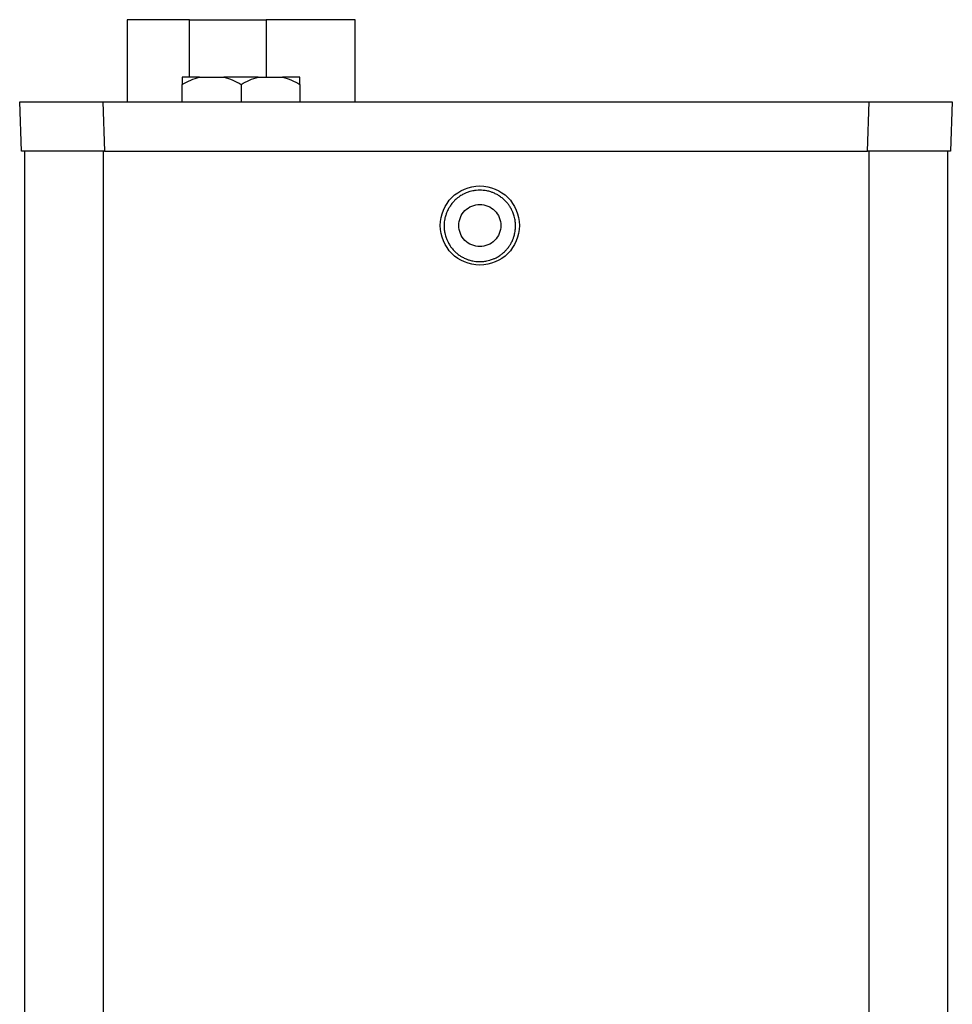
# Model space of a CAD drawing. Header units: inches. Extents: x 2.2 to 32.5, y 1.8 to 20.5.
# Tile 2 of 9: x 3.1 to 4.6, y 13.2 to 14.8. Entities that reach past the tile are written whole.
import ezdxf

# ---------------------------------------------------------------- set-up
doc = ezdxf.new("R2010")
doc.units = ezdxf.units.IN
doc.header["$LTSCALE"] = 2
doc.header["$MEASUREMENT"] = 0

msp = doc.modelspace()

# ---------------------------------------------------------------- linework, layer by layer
at = {"color": 7, "linetype": 'Continuous', "lineweight": 25}
for p, q in [((3.2916, 14.7636), (3.2916, 14.6329)), ((3.3911, 14.7636), (3.2916, 14.7636)), ((3.3911, 14.7636), (3.5131, 14.7636)), ((3.6544, 14.7636), (3.5131, 14.7636)), ((3.6544, 14.6329), (3.6544, 14.7636)), ((3.4069, 14.6723), (3.3795, 14.6723)), ((3.4069, 14.6723), (3.4457, 14.6723)), ((3.5004, 14.6723), (3.4457, 14.6723)), ((3.5004, 14.6723), (3.5392, 14.6723)), ((3.5665, 14.6723), (3.5392, 14.6723)), ((3.3795, 14.6329), (3.3795, 14.6605)), ((3.473, 14.6605), (3.473, 14.6329)), ((3.5665, 14.6605), (3.5665, 14.6329)), ((3.1234, 14.5542), (3.1207, 14.6329)), ((3.1207, 14.6329), (3.2531, 14.6329)), ((3.2531, 14.6329), (3.2559, 14.5542)), ((3.2531, 14.6329), (4.4725, 14.6329)), ((4.4668, 14.6329), (4.4668, 14.633)), ((4.4697, 14.5542), (4.4725, 14.6329)), ((4.4725, 14.6329), (4.6049, 14.6329)), ((4.6049, 14.6329), (4.6022, 14.5542)), ((3.2559, 14.5542), (3.1234, 14.5542)), ((3.1283, 14.5542), (3.1283, 10.8436)), ((3.2559, 14.5542), (4.4697, 14.5542)), ((4.6022, 14.5542), (4.4697, 14.5542)), ((4.5973, 14.5542), (4.5973, 10.8436))]:
    msp.add_line(p, q, dxfattribs=at)
at = {"color": 8, "linetype": 'Continuous', "lineweight": 25}
for p, q in [((3.3911, 14.6723), (3.3911, 14.7636)), ((3.5131, 14.7636), (3.5131, 14.6723)), ((3.2533, 14.5542), (3.2533, 10.8436)), ((4.4723, 14.5542), (4.4723, 10.8436))]:
    msp.add_line(p, q, dxfattribs=at)
at = {"color": 7, "linetype": 'Continuous', "lineweight": 25}
msp.add_circle((3.853, 14.4361), 0.063, dxfattribs=at)
for points in [[(3.3795, 14.6605), (3.3883, 14.6655), (3.3973, 14.6697), (3.4069, 14.6723)], [(3.3795, 14.6723), (3.3795, 14.6697), (3.3795, 14.6655), (3.3795, 14.6605)], [(3.4457, 14.6723), (3.4553, 14.6697), (3.4643, 14.6655), (3.473, 14.6605)], [(3.473, 14.6605), (3.4818, 14.6655), (3.4908, 14.6697), (3.5004, 14.6723)], [(3.5392, 14.6723), (3.5488, 14.6697), (3.5578, 14.6655), (3.5665, 14.6605)], [(3.5665, 14.6605), (3.5665, 14.6655), (3.5665, 14.6697), (3.5665, 14.6723)]]:
    msp.add_open_spline(points, degree=3, dxfattribs=at)
for points, knots in [([(3.853, 14.4923), (3.8567, 14.4923), (3.8625, 14.4917), (3.8698, 14.4899), (3.8753, 14.4879), (3.88, 14.4856), (3.885, 14.4825), (3.8893, 14.4793), (3.8936, 14.4753), (3.8972, 14.4714), (3.9006, 14.4667), (3.9033, 14.4621), (3.9058, 14.4568), (3.9075, 14.4517), (3.9089, 14.446), (3.9097, 14.4408), (3.9099, 14.4349), (3.9096, 14.4296), (3.9087, 14.4238), (3.9074, 14.4187), (3.9054, 14.4132), (3.9031, 14.4084), (3.9, 14.4034), (3.8968, 14.3991), (3.8929, 14.3948), (3.8889, 14.3913), (3.8842, 14.3878), (3.8796, 14.3851), (3.8743, 14.3826), (3.8692, 14.3809), (3.8636, 14.3795), (3.8583, 14.3788), (3.8524, 14.3785), (3.8471, 14.3788), (3.8413, 14.3797), (3.8362, 14.381), (3.8307, 14.383), (3.8259, 14.3854), (3.8209, 14.3884), (3.8166, 14.3916), (3.8123, 14.3956), (3.8088, 14.3995), (3.8053, 14.4043), (3.8026, 14.4088), (3.8001, 14.4142), (3.7984, 14.4192), (3.797, 14.4249), (3.7963, 14.4301), (3.796, 14.436), (3.7963, 14.4413), (3.7972, 14.4471), (3.7985, 14.4522), (3.8006, 14.4577), (3.8029, 14.4625), (3.8059, 14.4675), (3.8091, 14.4718), (3.8131, 14.4761), (3.817, 14.4796), (3.8218, 14.4831), (3.8264, 14.4858), (3.8317, 14.4883), (3.8367, 14.49), (3.8421, 14.4913), (3.8474, 14.4921), (3.8511, 14.4923), (3.853, 14.4923)], [0, 0, 0, 0, 0.031209, 0.049062, 0.062456, 0.08031, 0.093704, 0.111559, 0.124954, 0.14281, 0.156206, 0.174064, 0.18746, 0.205319, 0.218716, 0.236575, 0.249972, 0.267831, 0.281229, 0.299087, 0.312484, 0.330342, 0.343738, 0.361595, 0.37499, 0.392846, 0.40624, 0.424095, 0.437489, 0.455342, 0.468735, 0.486588, 0.499981, 0.517834, 0.531227, 0.54908, 0.562474, 0.580328, 0.593722, 0.611577, 0.624972, 0.642828, 0.656224, 0.674082, 0.687478, 0.705337, 0.718734, 0.736593, 0.74999, 0.767849, 0.781247, 0.799105, 0.812502, 0.83036, 0.843756, 0.861613, 0.875008, 0.892864, 0.906258, 0.924113, 0.937507, 0.95536, 0.968753, 0.984377, 1, 1, 1, 1]), ([(3.853, 14.4695), (3.8486, 14.4695), (3.8398, 14.4678), (3.8287, 14.4604), (3.8212, 14.4492), (3.8186, 14.4361), (3.8212, 14.4229), (3.8287, 14.4118), (3.8398, 14.4044), (3.853, 14.4017), (3.8661, 14.4044), (3.8772, 14.4118), (3.8847, 14.4229), (3.8873, 14.4361), (3.8847, 14.4492), (3.8772, 14.4604), (3.8661, 14.4678), (3.8573, 14.4695), (3.853, 14.4695)], [0, 0, 0, 0, 0.062471, 0.12496, 0.187471, 0.25, 0.312529, 0.37504, 0.437529, 0.5, 0.562471, 0.62496, 0.687471, 0.75, 0.812529, 0.87504, 0.937529, 1, 1, 1, 1])]:
    msp.add_open_spline(points, degree=3, knots=knots, dxfattribs=at)

doc.saveas('drawing.dxf')
